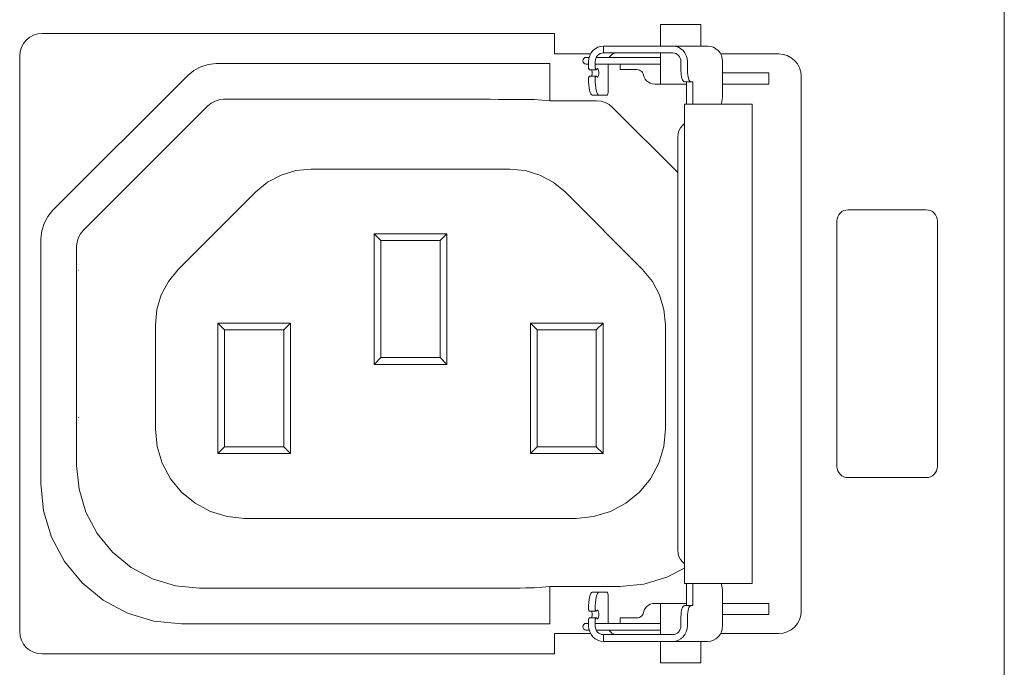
# Model space of a CAD drawing. Header units: millimetres. Extents: x 94562 to 148959, y -25377 to 3008.
# Tile 90 of 187: x 100823 to 100867, y -21699 to -21670. Entities that reach past the tile are written whole.
import ezdxf

# ---------------------------------------------------------------- set-up
doc = ezdxf.new("R2010")
doc.units = ezdxf.units.MM
doc.layers.add('tt_symbole', color=40, linetype='Continuous')

# ---------------------------------------------------------------- blocks, each defined once
blk = doc.blocks.new('PDU_(18)C13_(6)C19')
at = {"layer": 'tt_symbole', "lineweight": 5}
for p, q in [((0.39369, 13.05297), (0.39369, 6.88261)), ((0.26257, 8.80188), (0.26253, 8.80135)), ((0.26253, 8.80135), (0.26253, 8.7992)), ((0.26272, 8.8024), (0.26257, 8.80188)), ((0.26297, 8.80287), (0.26272, 8.8024)), ((0.2835, 8.80266), (0.26286, 8.80266)), ((0.26331, 8.80328), (0.26297, 8.80287)), ((0.26371, 8.80362), (0.26331, 8.80328)), ((0.26417, 8.80388), (0.26371, 8.80362)), ((0.26467, 8.80403), (0.26417, 8.80388)), ((0.26518, 8.80408), (0.26467, 8.80403)), ((0.26524, 8.80408), (0.26518, 8.80408)), ((0.26529, 8.80408), (0.26524, 8.80408)), ((0.26535, 8.80408), (0.26529, 8.80408)), ((0.26543, 8.80408), (0.26535, 8.80408)), ((0.2655, 8.80408), (0.26543, 8.80408)), ((0.26558, 8.80408), (0.2655, 8.80408)), ((0.26567, 8.80408), (0.26558, 8.80408)), ((0.26576, 8.80408), (0.26567, 8.80408)), ((0.27776, 8.80408), (0.26576, 8.80408)), ((0.27826, 8.80408), (0.27776, 8.80408)), ((0.27888, 8.80408), (0.27826, 8.80408)), ((0.27958, 8.80408), (0.27888, 8.80408)), ((0.2804, 8.80408), (0.27958, 8.80408)), ((0.28131, 8.80408), (0.2804, 8.80408)), ((0.28228, 8.80408), (0.28131, 8.80408)), ((0.28332, 8.80408), (0.28228, 8.80408)), ((0.2844, 8.80408), (0.28332, 8.80408)), ((0.28743, 8.80408), (0.2844, 8.80408)), ((0.28793, 8.80403), (0.28743, 8.80408)), ((0.28842, 8.80388), (0.28793, 8.80403)), ((0.28886, 8.80362), (0.28842, 8.80388)), ((0.28926, 8.80328), (0.28886, 8.80362)), ((0.28958, 8.80287), (0.28926, 8.80328)), ((0.28982, 8.8024), (0.28958, 8.80287)), ((0.28997, 8.80188), (0.28982, 8.8024)), ((0.29001, 8.80135), (0.28997, 8.80188)), ((0.29001, 8.79841), (0.29001, 8.80135)), ((0.30271, 8.80376), (0.32136, 8.80376)), ((0.32276, 8.80362), (0.32136, 8.80376)), ((0.32411, 8.80322), (0.32276, 8.80362)), ((0.32536, 8.80255), (0.32411, 8.80322)), ((0.32644, 8.80166), (0.32536, 8.80255)), ((0.32735, 8.80058), (0.32644, 8.80166)), ((0.1319, 8.79688), (0.13386, 8.79848)), ((0.13386, 8.79848), (0.13608, 8.79967)), ((0.13608, 8.79967), (0.13849, 8.8004)), ((0.13849, 8.8004), (0.141, 8.80065)), ((0.141, 8.80065), (0.24803, 8.80065)), ((0.2604, 8.7992), (0.26071, 8.7987)), ((0.26071, 8.7987), (0.26286, 8.7987)), ((0.26253, 8.80051), (0.26483, 8.80051)), ((0.26286, 8.7987), (0.26253, 8.7992)), ((0.26286, 8.7987), (0.26285, 8.7987)), ((0.26326, 8.79908), (0.26286, 8.7987)), ((0.26339, 8.79908), (0.26326, 8.79908)), ((0.2635, 8.79887), (0.26339, 8.79908)), ((0.2636, 8.79848), (0.2635, 8.79887)), ((0.26364, 8.79795), (0.2636, 8.79848)), ((0.26483, 8.80051), (0.2835, 8.80051)), ((0.27588, 8.79874), (0.27631, 8.7987)), ((0.27631, 8.7987), (0.27672, 8.79859)), ((0.27672, 8.79859), (0.2771, 8.79838)), ((0.2771, 8.79838), (0.27743, 8.79812)), ((0.27743, 8.79812), (0.27769, 8.79778)), ((0.29004, 8.79772), (0.29001, 8.79841)), ((0.32801, 8.79934), (0.32735, 8.80058)), ((0.32842, 8.79799), (0.32801, 8.79934)), ((0.08858, 8.75356), (0.1319, 8.79688)), ((0.26253, 8.79615), (0.26286, 8.79665)), ((0.26283, 8.79665), (0.26285, 8.79665)), ((0.26285, 8.79665), (0.26286, 8.79665)), ((0.26286, 8.79665), (0.26326, 8.79627)), ((0.26326, 8.79627), (0.26339, 8.79627)), ((0.26339, 8.79627), (0.2635, 8.79648)), ((0.2635, 8.79648), (0.2636, 8.79687)), ((0.2636, 8.79687), (0.26364, 8.7974)), ((0.26364, 8.7974), (0.26364, 8.79795)), ((0.27769, 8.79778), (0.2779, 8.79741)), ((0.2779, 8.79741), (0.27803, 8.79701)), ((0.27803, 8.79701), (0.27822, 8.79633)), ((0.27822, 8.79633), (0.27856, 8.7957)), ((0.27856, 8.7957), (0.27901, 8.79516)), ((0.27901, 8.79516), (0.27957, 8.7947)), ((0.2901, 8.79703), (0.29004, 8.79772)), ((0.29021, 8.79642), (0.2901, 8.79703)), ((0.29035, 8.79588), (0.29021, 8.79642)), ((0.29051, 8.79544), (0.29035, 8.79588)), ((0.29069, 8.7951), (0.29051, 8.79544)), ((0.2909, 8.7949), (0.29069, 8.7951)), ((0.29113, 8.79483), (0.2909, 8.7949)), ((0.32856, 8.7966), (0.32842, 8.79799)), ((0.32856, 8.62502), (0.32856, 8.7966)), ((0.27957, 8.7947), (0.28019, 8.79437)), ((0.28019, 8.79437), (0.28088, 8.79416)), ((0.28088, 8.79416), (0.2816, 8.79409)), ((0.2816, 8.79409), (0.29175, 8.79409)), ((0.29319, 8.79483), (0.29113, 8.79483)), ((0.08581, 8.74938), (0.08699, 8.7516)), ((0.08699, 8.7516), (0.08858, 8.75356)), ((0.08507, 8.74697), (0.08581, 8.74938)), ((0.08482, 8.74447), (0.08507, 8.74697)), ((0.08482, 8.66601), (0.08482, 8.74447)), ((0.08568, 8.65722), (0.08482, 8.66601)), ((0.08825, 8.64877), (0.08568, 8.65722)), ((0.0924, 8.64098), (0.08825, 8.64877)), ((0.098, 8.63416), (0.0924, 8.64098)), ((0.10482, 8.62856), (0.098, 8.63416)), ((0.29382, 8.6268), (0.29382, 8.63395)), ((0.303, 8.63363), (0.30289, 8.63395)), ((0.30314, 8.63309), (0.303, 8.63363)), ((0.30325, 8.63248), (0.30314, 8.63309)), ((0.30331, 8.6318), (0.30325, 8.63248)), ((0.30333, 8.6311), (0.30331, 8.6318)), ((0.30333, 8.62027), (0.30333, 8.6311)), ((0.11261, 8.6244), (0.10482, 8.62856)), ((0.12106, 8.62184), (0.11261, 8.6244)), ((0.2604, 8.62547), (0.2607, 8.62498)), ((0.2607, 8.62498), (0.26286, 8.62498)), ((0.26287, 8.62498), (0.26253, 8.62547)), ((0.26285, 8.62498), (0.26283, 8.62498)), ((0.26286, 8.62498), (0.26285, 8.62498)), ((0.26287, 8.62498), (0.26286, 8.62498)), ((0.26326, 8.62534), (0.26287, 8.62498)), ((0.26339, 8.62535), (0.26326, 8.62534)), ((0.2635, 8.62515), (0.26339, 8.62535)), ((0.2636, 8.62474), (0.2635, 8.62515)), ((0.26364, 8.62423), (0.2636, 8.62474)), ((0.2779, 8.62422), (0.27803, 8.62462)), ((0.27803, 8.62462), (0.27822, 8.6253)), ((0.27822, 8.6253), (0.27856, 8.62592)), ((0.27856, 8.62592), (0.27901, 8.62647)), ((0.27901, 8.62647), (0.27957, 8.62691)), ((0.27957, 8.62691), (0.28019, 8.62724)), ((0.28019, 8.62724), (0.28088, 8.62745)), ((0.28088, 8.62745), (0.2816, 8.62752)), ((0.2816, 8.62752), (0.29175, 8.62752)), ((0.29004, 8.62391), (0.2901, 8.62458)), ((0.2901, 8.62458), (0.29021, 8.6252)), ((0.29021, 8.6252), (0.29035, 8.62574)), ((0.29035, 8.62574), (0.29051, 8.62619)), ((0.29051, 8.62619), (0.29069, 8.62652)), ((0.29069, 8.62652), (0.2909, 8.62673)), ((0.2909, 8.62673), (0.29113, 8.6268)), ((0.29113, 8.6268), (0.29319, 8.6268)), ((0.29319, 8.6268), (0.29382, 8.6268)), ((0.32842, 8.62362), (0.32856, 8.62502)), ((0.12986, 8.62098), (0.12106, 8.62184)), ((0.26072, 8.62292), (0.2604, 8.62242)), ((0.26286, 8.62292), (0.26072, 8.62292)), ((0.26253, 8.62242), (0.26286, 8.62292)), ((0.26253, 8.62242), (0.26253, 8.62027)), ((0.26286, 8.62292), (0.26289, 8.6229)), ((0.26289, 8.6229), (0.26326, 8.62255)), ((0.26326, 8.62255), (0.26339, 8.62253)), ((0.26339, 8.62253), (0.2635, 8.62274)), ((0.2635, 8.62274), (0.2636, 8.62315)), ((0.2636, 8.62315), (0.26364, 8.62366)), ((0.26364, 8.62366), (0.26364, 8.62423)), ((0.27588, 8.62287), (0.27631, 8.62291)), ((0.27631, 8.62291), (0.27672, 8.62303)), ((0.27672, 8.62303), (0.2771, 8.62324)), ((0.2771, 8.62324), (0.27743, 8.62351)), ((0.27743, 8.62351), (0.27769, 8.62384)), ((0.27769, 8.62384), (0.2779, 8.62422)), ((0.29001, 8.62322), (0.29004, 8.62391)), ((0.29001, 8.62027), (0.29001, 8.62322)), ((0.32735, 8.62105), (0.32801, 8.62228)), ((0.32801, 8.62228), (0.32842, 8.62362)), ((0.24803, 8.62098), (0.12986, 8.62098)), ((0.26253, 8.62027), (0.26257, 8.61973)), ((0.26257, 8.61973), (0.26272, 8.61922)), ((0.26272, 8.61922), (0.26297, 8.61876)), ((0.26286, 8.61897), (0.26421, 8.61897)), ((0.26297, 8.61876), (0.26331, 8.61834)), ((0.26331, 8.61834), (0.26371, 8.61799)), ((0.26421, 8.61897), (0.26483, 8.61897)), ((0.26483, 8.61897), (0.2835, 8.61897)), ((0.28886, 8.61799), (0.28926, 8.61834)), ((0.28926, 8.61834), (0.28958, 8.61876)), ((0.28958, 8.61876), (0.28982, 8.61922)), ((0.28982, 8.61922), (0.28997, 8.61973)), ((0.28997, 8.61973), (0.29001, 8.62027)), ((0.30254, 8.61753), (0.30297, 8.61838)), ((0.30297, 8.61838), (0.30324, 8.61931)), ((0.30324, 8.61931), (0.30333, 8.62027)), ((0.32276, 8.61799), (0.32411, 8.61841)), ((0.32411, 8.61841), (0.32536, 8.61906)), ((0.32536, 8.61906), (0.32644, 8.61995)), ((0.32644, 8.61995), (0.32735, 8.62105)), ((0.26101, 8.61787), (0.24949, 8.61787)), ((0.24949, 8.61787), (0.24949, 8.61131)), ((0.26371, 8.61799), (0.26417, 8.61774)), ((0.26417, 8.61774), (0.26467, 8.61759)), ((0.26467, 8.61759), (0.26518, 8.61753)), ((0.26518, 8.61753), (0.26524, 8.61753)), ((0.26518, 8.61753), (0.26518, 8.61535)), ((0.26518, 8.61535), (0.27776, 8.61535)), ((0.26524, 8.61753), (0.26529, 8.61753)), ((0.26529, 8.61753), (0.26535, 8.61753)), ((0.26535, 8.61753), (0.26543, 8.61753)), ((0.26543, 8.61753), (0.2655, 8.61753)), ((0.2655, 8.61753), (0.26558, 8.61753)), ((0.26558, 8.61753), (0.26567, 8.61753)), ((0.26567, 8.61753), (0.26576, 8.61753)), ((0.26576, 8.61753), (0.27776, 8.61753)), ((0.27776, 8.61753), (0.27826, 8.61753)), ((0.27776, 8.61535), (0.27826, 8.61535)), ((0.27826, 8.61753), (0.27888, 8.61753)), ((0.27826, 8.61535), (0.27888, 8.61535)), ((0.27888, 8.61753), (0.27958, 8.61753)), ((0.27888, 8.61535), (0.27958, 8.61535)), ((0.27958, 8.61753), (0.2804, 8.61753)), ((0.27958, 8.61535), (0.2804, 8.61535)), ((0.2804, 8.61753), (0.28131, 8.61753)), ((0.2804, 8.61535), (0.28131, 8.61535)), ((0.28131, 8.61753), (0.28228, 8.61753)), ((0.28131, 8.61535), (0.28228, 8.61535)), ((0.28228, 8.61753), (0.28332, 8.61753)), ((0.28228, 8.61535), (0.28332, 8.61535)), ((0.28332, 8.61753), (0.2844, 8.61753)), ((0.28332, 8.61535), (0.2844, 8.61535)), ((0.2844, 8.61753), (0.28743, 8.61753)), ((0.2844, 8.61535), (0.28743, 8.61535)), ((0.28743, 8.61753), (0.28793, 8.61759)), ((0.28743, 8.61535), (0.29867, 8.61535)), ((0.28793, 8.61759), (0.28842, 8.61774)), ((0.28842, 8.61774), (0.28886, 8.61799)), ((0.29867, 8.61535), (0.29957, 8.61545)), ((0.29957, 8.61545), (0.30044, 8.61573)), ((0.30044, 8.61573), (0.30125, 8.61619)), ((0.30125, 8.61619), (0.30196, 8.6168)), ((0.30196, 8.6168), (0.30254, 8.61753)), ((0.32136, 8.61787), (0.32276, 8.61799)), ((0.24949, 8.61131), (0.08521, 8.61131))]:
    blk.add_line(p, q, dxfattribs=at)
for points in [[(0.29638, 8.80627), (0.29638, 8.81317), (0.29589, 8.81317), (0.29449, 8.81317), (0.2924, 8.81317), (0.28993, 8.81317), (0.28747, 8.81317), (0.28538, 8.81317), (0.28399, 8.81317), (0.2835, 8.81317), (0.2835, 8.80627)], [(0.26518, 8.80627), (0.26425, 8.80617), (0.26335, 8.8059), (0.26253, 8.80544), (0.26179, 8.80483), (0.26121, 8.80409), (0.26076, 8.80323), (0.26049, 8.80231), (0.2604, 8.80135), (0.2604, 8.7992)], [(0.28743, 8.80627), (0.2844, 8.80627), (0.28332, 8.80627), (0.28228, 8.80627), (0.28131, 8.80627), (0.2804, 8.80627), (0.27958, 8.80627), (0.27888, 8.80627), (0.27826, 8.80627), (0.27776, 8.80627), (0.26576, 8.80627), (0.26567, 8.80627), (0.26558, 8.80627), (0.2655, 8.80627), (0.26543, 8.80627), (0.26535, 8.80627), (0.26529, 8.80627), (0.26524, 8.80627), (0.26518, 8.80627), (0.26518, 8.80408)], [(0.29382, 8.78767), (0.29382, 8.79483), (0.29319, 8.79483), (0.29299, 8.7949), (0.29278, 8.7951), (0.29258, 8.79544), (0.29242, 8.79588), (0.29228, 8.79642), (0.29218, 8.79703), (0.29211, 8.79772), (0.2921, 8.79841), (0.2921, 8.80135), (0.292, 8.80231), (0.29174, 8.80323), (0.29131, 8.80409), (0.29072, 8.80483), (0.29001, 8.80544), (0.28921, 8.8059), (0.28833, 8.80617), (0.28743, 8.80627), (0.29867, 8.80627), (0.29957, 8.80617), (0.30044, 8.8059), (0.30125, 8.80544), (0.30196, 8.80483), (0.30254, 8.80409), (0.30297, 8.80323), (0.30324, 8.80231), (0.30333, 8.80135), (0.30333, 8.79052), (0.30331, 8.78981), (0.30325, 8.78915), (0.30314, 8.78853), (0.303, 8.78799), (0.30289, 8.78767)], [(0.25481, 8.80383), (0.25492, 8.80377), (0.25494, 8.80376)], [(0.26059, 8.80266), (0.26018, 8.80266), (0.25976, 8.80266), (0.25963, 8.80266), (0.25921, 8.80258), (0.25886, 8.80234), (0.25864, 8.80199), (0.25856, 8.80158), (0.25864, 8.80117), (0.25886, 8.80083), (0.25921, 8.80059), (0.25963, 8.80051), (0.25976, 8.80051), (0.26018, 8.80051), (0.2604, 8.80051)], [(0.26703, 8.80266), (0.26715, 8.80287), (0.26749, 8.80328), (0.26789, 8.80362), (0.26835, 8.80388), (0.26885, 8.80403), (0.26936, 8.80408)], [(0.2835, 8.80408), (0.2835, 8.79409)], [(0.24803, 8.78871), (0.24803, 8.80065)], [(0.26143, 8.79665), (0.26147, 8.79687), (0.26151, 8.7974), (0.26151, 8.79795), (0.26147, 8.79848), (0.26143, 8.7987)], [(0.26374, 8.79052), (0.26631, 8.79052), (0.26639, 8.79055), (0.26646, 8.79066), (0.26653, 8.79081), (0.2666, 8.79103), (0.26664, 8.79131), (0.26668, 8.79162), (0.26669, 8.79195), (0.26671, 8.79231), (0.26671, 8.80051)], [(0.27588, 8.79874), (0.27051, 8.79874), (0.27051, 8.80051)], [(0.26286, 8.79665), (0.26071, 8.79665), (0.2604, 8.79615), (0.2604, 8.79588), (0.26042, 8.79484), (0.26049, 8.79383), (0.2606, 8.79291), (0.26075, 8.79209), (0.26093, 8.79142), (0.26114, 8.79092), (0.26136, 8.79062), (0.2616, 8.79052), (0.26374, 8.79052), (0.2635, 8.79062), (0.26326, 8.79092), (0.26306, 8.79142), (0.26288, 8.79209), (0.26272, 8.79291), (0.26261, 8.79383), (0.26254, 8.79484), (0.26253, 8.79588), (0.26253, 8.79615)], [(0.30333, 8.79767), (0.30544, 8.79767), (0.31824, 8.79767), (0.31824, 8.79409), (0.30333, 8.79409)], [(0.29175, 8.78767), (0.29175, 8.79483)], [(0.28897, 8.76569), (0.26806, 8.78662), (0.26697, 8.78751), (0.26574, 8.78816), (0.26439, 8.78858), (0.26299, 8.78871), (0.24803, 8.78871), (0.2431, 8.7891), (0.24263, 8.78912), (0.24167, 8.78915), (0.24029, 8.78916), (0.2385, 8.78917), (0.23639, 8.78917), (0.23403, 8.78919), (0.23147, 8.78919), (0.22883, 8.7892), (0.14339, 8.7892), (0.14199, 8.78906), (0.14064, 8.78865), (0.1394, 8.78799), (0.13832, 8.7871), (0.09836, 8.74715), (0.09747, 8.74606), (0.09682, 8.74483), (0.0964, 8.74348), (0.09626, 8.74208), (0.09626, 8.6718), (0.09703, 8.66412), (0.09926, 8.65673), (0.1029, 8.64992), (0.10781, 8.64395), (0.11376, 8.63906), (0.12057, 8.63542), (0.12796, 8.63319), (0.13564, 8.63242), (0.22883, 8.63242), (0.23147, 8.63242), (0.23403, 8.63244), (0.23639, 8.63244), (0.2385, 8.63245), (0.24029, 8.63247), (0.24167, 8.63248), (0.24263, 8.63249), (0.2431, 8.63252), (0.24803, 8.63291), (0.27044, 8.63291), (0.27814, 8.63367), (0.28551, 8.63591), (0.29117, 8.6388)], [(0.29117, 8.7814), (0.29051, 8.78083), (0.28986, 8.78001), (0.28938, 8.77908), (0.28908, 8.77808), (0.28897, 8.77702), (0.28897, 8.6446), (0.28908, 8.64355), (0.28938, 8.64255), (0.28986, 8.64162), (0.29051, 8.6408), (0.29117, 8.64023)], [(0.19165, 8.70419), (0.19165, 8.74606)], [(0.21492, 8.74606), (0.21492, 8.70419)], [(0.19381, 8.74392), (0.19381, 8.70634)], [(0.21278, 8.70634), (0.21278, 8.74392)], [(0.09699, 8.73444), (0.0969, 8.73444)], [(0.14154, 8.67556), (0.14154, 8.71744)], [(0.16481, 8.71744), (0.16481, 8.67556), (0.16267, 8.6777), (0.16267, 8.71528)], [(0.24176, 8.67556), (0.24176, 8.71744), (0.24392, 8.71528), (0.24392, 8.6777)], [(0.24176, 8.71744), (0.26503, 8.71744)], [(0.26288, 8.6777), (0.26288, 8.71528), (0.26503, 8.71744), (0.26503, 8.67556)], [(0.14369, 8.71528), (0.14369, 8.6777)], [(0.26288, 8.71528), (0.24392, 8.71528)], [(0.09699, 8.68719), (0.0969, 8.68719)], [(0.16481, 8.67556), (0.14154, 8.67556), (0.14369, 8.6777), (0.16267, 8.6777)], [(0.29175, 8.6268), (0.29175, 8.63395)], [(0.24803, 8.62098), (0.24803, 8.63291)], [(0.2604, 8.62547), (0.2604, 8.62573), (0.26042, 8.62678), (0.26049, 8.62778), (0.2606, 8.62872), (0.26075, 8.62953), (0.26093, 8.6302), (0.26114, 8.6307), (0.26136, 8.63101), (0.2616, 8.6311), (0.26374, 8.6311), (0.2635, 8.63101), (0.26326, 8.6307), (0.26306, 8.6302), (0.26288, 8.62953), (0.26272, 8.62872), (0.26261, 8.62778), (0.26254, 8.62678), (0.26253, 8.62573), (0.26253, 8.62547)], [(0.26671, 8.62112), (0.26671, 8.62931), (0.26669, 8.62966), (0.26668, 8.62999), (0.26664, 8.63031), (0.2666, 8.63058), (0.26653, 8.6308), (0.26646, 8.63097), (0.26639, 8.63108), (0.26631, 8.6311), (0.26374, 8.6311)], [(0.26143, 8.62498), (0.26147, 8.62474), (0.26151, 8.62423), (0.26151, 8.62366), (0.26147, 8.62315), (0.26143, 8.62292)], [(0.2835, 8.62752), (0.2835, 8.61753)], [(0.29319, 8.6268), (0.29299, 8.62673), (0.29278, 8.62652), (0.29258, 8.62619), (0.29242, 8.62574), (0.29228, 8.6252), (0.29218, 8.62458), (0.29211, 8.62391), (0.2921, 8.62322), (0.2921, 8.62027), (0.292, 8.61931), (0.29174, 8.61838), (0.29131, 8.61753), (0.29072, 8.6168), (0.29001, 8.61619), (0.28921, 8.61573), (0.28833, 8.61545), (0.28743, 8.61535)], [(0.30333, 8.62395), (0.30544, 8.62395), (0.31824, 8.62395), (0.31824, 8.62752), (0.30333, 8.62752)], [(0.2604, 8.62242), (0.2604, 8.62027), (0.26049, 8.61931), (0.26076, 8.61838), (0.26121, 8.61753), (0.26179, 8.6168), (0.26253, 8.61619), (0.26335, 8.61573), (0.26425, 8.61545), (0.26518, 8.61535)], [(0.27588, 8.62287), (0.27051, 8.62287), (0.27051, 8.62112)], [(0.2604, 8.62112), (0.26018, 8.62112), (0.25976, 8.62112), (0.25963, 8.62112), (0.25921, 8.62103), (0.25886, 8.6208), (0.25864, 8.62045), (0.25856, 8.62003), (0.25864, 8.61963), (0.25886, 8.61928), (0.25921, 8.61905), (0.25963, 8.61897), (0.25976, 8.61897), (0.26018, 8.61897), (0.26059, 8.61897)], [(0.2835, 8.62112), (0.26253, 8.62112)], [(0.26936, 8.61753), (0.26885, 8.61759), (0.26835, 8.61774), (0.26789, 8.61799), (0.26749, 8.61834), (0.26715, 8.61876), (0.26703, 8.61897)], [(0.2835, 8.61535), (0.2835, 8.60845), (0.28399, 8.60845), (0.28538, 8.60845), (0.28747, 8.60845), (0.28993, 8.60845), (0.2924, 8.60845), (0.29449, 8.60845), (0.29589, 8.60845), (0.29638, 8.60845), (0.29638, 8.61535)], [(0.30274, 8.61787), (0.32136, 8.61787)]]:
    blk.add_lwpolyline(points, dxfattribs=at)
blk.add_lwpolyline([(0.26101, 8.80376), (0.24949, 8.80376), (0.24949, 8.81031), (0.08521, 8.81031), (0.08381, 8.81017), (0.08246, 8.80977), (0.08122, 8.8091), (0.08013, 8.80822), (0.07924, 8.80713), (0.07857, 8.8059), (0.07815, 8.80455), (0.07801, 8.80315), (0.07801, 8.61847, 0.412636), (0.08521, 8.61131)], format="xyb", dxfattribs=at)
for points in [[(0.29117, 8.78767), (0.29117, 8.63395), (0.29128, 8.63395), (0.29153, 8.63395), (0.29192, 8.63395), (0.29243, 8.63395), (0.29306, 8.63395), (0.29378, 8.63395), (0.30439, 8.63395), (0.30654, 8.63395), (0.30878, 8.63395), (0.31076, 8.63395), (0.31218, 8.63395), (0.31283, 8.63395), (0.31286, 8.63395), (0.31286, 8.78767), (0.31283, 8.78767), (0.31218, 8.78767), (0.31076, 8.78767), (0.30878, 8.78767), (0.30654, 8.78767), (0.30439, 8.78767), (0.29378, 8.78767), (0.29306, 8.78767), (0.29243, 8.78767), (0.29192, 8.78767), (0.29153, 8.78767), (0.29128, 8.78767)], [(0.25644, 8.6548), (0.15014, 8.6548), (0.14456, 8.65535), (0.13918, 8.65698), (0.13424, 8.65962), (0.12989, 8.66319), (0.12633, 8.66752), (0.12368, 8.67248), (0.12206, 8.67784), (0.1215, 8.68342), (0.1215, 8.7169), (0.12199, 8.72178), (0.12342, 8.72648), (0.12572, 8.73081), (0.12885, 8.73462), (0.15372, 8.75948), (0.15751, 8.7626), (0.16185, 8.76492), (0.16654, 8.76634), (0.17143, 8.76683), (0.23514, 8.76683), (0.24003, 8.76634), (0.24474, 8.76492), (0.24907, 8.7626), (0.25286, 8.75948), (0.27774, 8.73462), (0.28085, 8.73081), (0.28317, 8.72648), (0.28458, 8.72178), (0.28507, 8.7169), (0.28507, 8.68342), (0.28451, 8.67784), (0.28289, 8.67248), (0.28025, 8.66752), (0.27668, 8.66319), (0.27235, 8.65962), (0.26739, 8.65698), (0.26203, 8.65535)], [(0.34358, 8.66786), (0.36864, 8.66786), (0.36935, 8.66793), (0.37001, 8.66814), (0.37063, 8.66847), (0.37118, 8.66892), (0.37161, 8.66946), (0.37194, 8.67007), (0.37215, 8.67075), (0.37222, 8.67144), (0.37222, 8.75018), (0.37215, 8.75089), (0.37194, 8.75156), (0.37161, 8.75217), (0.37118, 8.75272), (0.37063, 8.75317), (0.37001, 8.75349), (0.36935, 8.75369), (0.36864, 8.75376), (0.34358, 8.75376), (0.34289, 8.75369), (0.34222, 8.75349), (0.3416, 8.75317), (0.34106, 8.75272), (0.34061, 8.75217), (0.34028, 8.75156), (0.34008, 8.75089), (0.34001, 8.75018), (0.34001, 8.67144), (0.34008, 8.67075), (0.34028, 8.67007), (0.34061, 8.66946), (0.34106, 8.66892), (0.3416, 8.66847), (0.34222, 8.66814), (0.34289, 8.66793)], [(0.21492, 8.74606), (0.21278, 8.74392), (0.19381, 8.74392), (0.19165, 8.74606)], [(0.16481, 8.71744), (0.16267, 8.71528), (0.14369, 8.71528), (0.14154, 8.71744)], [(0.19381, 8.70634), (0.21278, 8.70634), (0.21492, 8.70419), (0.19165, 8.70419)], [(0.24392, 8.6777), (0.26288, 8.6777), (0.26503, 8.67556), (0.24176, 8.67556)]]:
    blk.add_lwpolyline(points, close=True, dxfattribs=at)

msp = doc.modelspace()

# ---------------------------------------------------------------- block references
at = {"layer": 'tt_symbole', "xscale": 139.7022507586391, "yscale": 139.7022507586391, "zscale": 139.7022507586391}
msp.add_blockref('PDU_(18)C13_(6)C19', (100812.11, -22901.429), dxfattribs=at)

doc.saveas('drawing.dxf')
